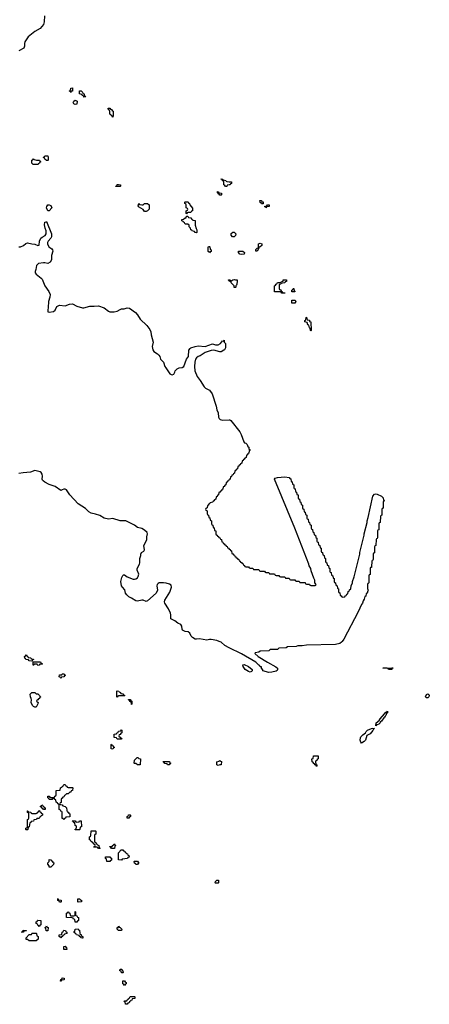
# Model space of a CAD drawing. Header units: inches. Extents: x 2547364 to 2752884, y 552026 to 708734.
# Tile 63 of 85: x 2697100 to 2702771, y 654968 to 668619. Entities that reach past the tile are written whole.
import ezdxf

# ---------------------------------------------------------------- set-up
doc = ezdxf.new("R2010")
doc.units = ezdxf.units.IN
doc.header["$MEASUREMENT"] = 0
for name, color, linetype in [('C6695', 7, 'Continuous'), ('C6696', 7, 'Continuous'), ('C7605', 7, 'Continuous'), ('C7606', 7, 'Continuous')]:
    doc.layers.add(name, color=color, linetype=linetype)

msp = doc.modelspace()

# ---------------------------------------------------------------- linework, layer by layer
at = {"layer": 'C6695', "color": 6}
msp.add_lwpolyline([(2700000, 659912), (2699942, 659942), (2699889, 659990), (2699862, 660000)], dxfattribs=at)
for points in [[(2697270, 659726), (2697230, 659728), (2697222, 659742), (2697186, 659750), (2697182, 659762), (2697169, 659769), (2697166, 659790), (2697182, 659798), (2697190, 659814), (2697198, 659798), (2697214, 659790), (2697218, 659778), (2697254, 659770), (2697258, 659758), (2697290, 659754), (2697293, 659747), (2697278, 659742), (2697274, 659726)], [(2697350, 659666), (2697342, 659682), (2697330, 659686), (2697298, 659682), (2697294, 659670), (2697288, 659668), (2697286, 659714), (2697390, 659714), (2697398, 659698), (2697414, 659690), (2697410, 659686), (2697378, 659682), (2697370, 659668)], [(2697670, 659486), (2697662, 659502), (2697648, 659508), (2697650, 659534), (2697682, 659538), (2697689, 659551), (2697714, 659550), (2697718, 659538), (2697732, 659530), (2697730, 659526), (2697718, 659522), (2697710, 659508), (2697678, 659502)], [(2697330, 659089), (2697310, 659089), (2697290, 659098), (2697278, 659110), (2697258, 659150), (2697262, 659190), (2697259, 659210), (2697249, 659231), (2697246, 659270), (2697270, 659292), (2697310, 659292), (2697330, 659274), (2697350, 659272), (2697374, 659250), (2697378, 659238), (2697392, 659230), (2697378, 659222), (2697373, 659207), (2697358, 659202), (2697353, 659187), (2697338, 659182), (2697334, 659170), (2697354, 659150), (2697353, 659133)], [(2698450, 659228), (2698446, 659230), (2698446, 659310), (2698450, 659312), (2698474, 659310), (2698478, 659298), (2698494, 659290), (2698498, 659278), (2698530, 659274), (2698538, 659258), (2698554, 659250), (2698550, 659246), (2698470, 659246), (2698458, 659242)], [(2698650, 659126), (2698646, 659130), (2698642, 659162), (2698630, 659166), (2698622, 659182), (2698607, 659187), (2698607, 659193), (2698630, 659194), (2698638, 659178), (2698654, 659170), (2698654, 659130)], [(2698450, 658646), (2698442, 658662), (2698410, 658666), (2698406, 658670), (2698407, 658713), (2698442, 658718), (2698446, 658730), (2698462, 658738), (2698470, 658754), (2698502, 658758), (2698510, 658772), (2698514, 658770), (2698514, 658730), (2698498, 658722), (2698493, 658707), (2698478, 658702), (2698474, 658690), (2698478, 658678), (2698493, 658673), (2698498, 658658), (2698513, 658653), (2698510, 658646)], [(2698390, 658506), (2698368, 658510), (2698366, 658570), (2698370, 658574), (2698378, 658558), (2698393, 658553), (2698398, 658538), (2698414, 658530), (2698398, 658522)], [(2698730, 658286), (2698710, 658306), (2698690, 658306), (2698686, 658310), (2698689, 658351), (2698726, 658390), (2698734, 658390), (2698750, 658374), (2698772, 658372), (2698770, 658286)], [(2699170, 658286), (2699148, 658288), (2699142, 658302), (2699108, 658308), (2699102, 658322), (2699090, 658326), (2699087, 658333), (2699173, 658333), (2699178, 658318), (2699194, 658310), (2699178, 658302)], [(2699850, 658278), (2699830, 658288), (2699829, 658330), (2699862, 658338), (2699866, 658350), (2699874, 658350), (2699878, 658338), (2699892, 658332), (2699890, 658288), (2699873, 658287)], [(2697770, 657974), (2697830, 657974), (2697834, 657970), (2697831, 657930), (2697814, 657926), (2697810, 657908), (2697793, 657907), (2697772, 657888), (2697750, 657886), (2697730, 657866), (2697718, 657862), (2697710, 657846), (2697698, 657842), (2697690, 657826), (2697678, 657822), (2697673, 657807), (2697672, 657768), (2697658, 657762), (2697654, 657750), (2697658, 657738), (2697690, 657734), (2697698, 657718), (2697730, 657712), (2697750, 657692), (2697753, 657653), (2697758, 657638), (2697773, 657633), (2697778, 657618), (2697794, 657610), (2697793, 657567), (2697738, 657562), (2697734, 657550), (2697718, 657542), (2697710, 657526), (2697702, 657542), (2697690, 657546), (2697687, 657553), (2697686, 657630), (2697682, 657642), (2697670, 657646), (2697662, 657662), (2697646, 657670), (2697646, 657730), (2697642, 657742), (2697627, 657747), (2697622, 657762), (2697606, 657770), (2697602, 657802), (2697587, 657807), (2697582, 657822), (2697570, 657826), (2697558, 657822), (2697550, 657806), (2697510, 657808), (2697502, 657822), (2697489, 657829), (2697488, 657852), (2697510, 657854), (2697518, 657838), (2697530, 657834), (2697570, 657834), (2697582, 657838), (2697587, 657853), (2697602, 657858), (2697606, 657870), (2697606, 657930), (2697662, 657938), (2697666, 657970), (2697682, 657978), (2697686, 657990), (2697702, 657998), (2697710, 658014), (2697730, 658014), (2697738, 657998), (2697753, 657993), (2697758, 657978)], [(2697427, 657667), (2697422, 657682), (2697407, 657687), (2697402, 657702), (2697388, 657708), (2697390, 657714), (2697402, 657718), (2697407, 657733), (2697414, 657730), (2697418, 657718), (2697434, 657710), (2697438, 657698), (2697454, 657690), (2697454, 657670), (2697450, 657668)], [(2697190, 657386), (2697186, 657390), (2697186, 657410), (2697202, 657418), (2697206, 657430), (2697208, 657530), (2697222, 657538), (2697226, 657550), (2697226, 657610), (2697222, 657622), (2697209, 657629), (2697206, 657650), (2697214, 657650), (2697218, 657638), (2697254, 657630), (2697258, 657618), (2697270, 657614), (2697330, 657614), (2697342, 657618), (2697346, 657630), (2697362, 657638), (2697366, 657650), (2697373, 657653), (2697378, 657638), (2697393, 657633), (2697398, 657618), (2697414, 657610), (2697414, 657590), (2697398, 657582), (2697394, 657570), (2697378, 657562), (2697370, 657546), (2697338, 657542), (2697332, 657528), (2697294, 657526), (2697290, 657508), (2697258, 657502), (2697254, 657490), (2697238, 657482), (2697232, 657428), (2697218, 657422), (2697214, 657390), (2697210, 657386)], [(2698610, 657548), (2698586, 657550), (2698586, 657570), (2698602, 657578), (2698607, 657593), (2698630, 657594), (2698634, 657590), (2698634, 657570), (2698618, 657562)], [(2697930, 657386), (2697867, 657387), (2697870, 657394), (2697882, 657398), (2697886, 657430), (2697882, 657442), (2697868, 657448), (2697862, 657482), (2697850, 657486), (2697842, 657502), (2697830, 657506), (2697827, 657513), (2697870, 657514), (2697878, 657498), (2697890, 657494), (2697922, 657498), (2697930, 657514), (2697953, 657513), (2697954, 657430), (2697938, 657422), (2697934, 657390)], [(2698190, 657126), (2698182, 657142), (2698170, 657146), (2698127, 657147), (2698127, 657153), (2698142, 657158), (2698146, 657170), (2698142, 657182), (2698127, 657187), (2698122, 657202), (2698110, 657206), (2698102, 657222), (2698090, 657226), (2698082, 657242), (2698068, 657248), (2698066, 657290), (2698082, 657298), (2698086, 657310), (2698088, 657372), (2698150, 657374), (2698154, 657370), (2698152, 657328), (2698138, 657322), (2698134, 657310), (2698134, 657230), (2698138, 657218), (2698153, 657213), (2698158, 657198), (2698174, 657190), (2698178, 657178), (2698194, 657170), (2698198, 657138), (2698213, 657133), (2698210, 657126)], [(2698370, 657126), (2698362, 657142), (2698346, 657150), (2698350, 657154), (2698382, 657158), (2698386, 657170), (2698402, 657178), (2698410, 657194), (2698418, 657178), (2698432, 657170), (2698418, 657162), (2698414, 657130), (2698410, 657126)], [(2698307, 656947), (2698302, 656982), (2698288, 656990), (2698290, 657014), (2698350, 657012), (2698358, 656998), (2698370, 656994), (2698372, 656968), (2698358, 656962), (2698350, 656948)], [(2698510, 656966), (2698468, 656970), (2698466, 657070), (2698506, 657110), (2698530, 657111), (2698538, 657098), (2698554, 657090), (2698558, 657078), (2698574, 657070), (2698578, 657058), (2698593, 657053), (2698598, 657038), (2698613, 657033), (2698614, 657010), (2698598, 657002), (2698592, 656988), (2698518, 656982)], [(2697530, 656868), (2697509, 656869), (2697507, 656887), (2697489, 656910), (2697489, 656931), (2697506, 656950), (2697506, 656970), (2697510, 656974), (2697533, 656973), (2697538, 656958), (2697550, 656954), (2697558, 656938), (2697574, 656930), (2697570, 656906)], [(2698730, 656908), (2698708, 656908), (2698702, 656922), (2698687, 656927), (2698686, 656950), (2698690, 656954), (2698730, 656954), (2698738, 656938), (2698754, 656930), (2698738, 656922)], [(2699810, 656646), (2699806, 656650), (2699809, 656670), (2699822, 656678), (2699830, 656691), (2699854, 656690), (2699854, 656650), (2699850, 656646)], [(2697650, 656386), (2697642, 656402), (2697627, 656407), (2697626, 656430), (2697630, 656434), (2697638, 656418), (2697672, 656410), (2697674, 656390), (2697670, 656386)], [(2697910, 656386), (2697906, 656390), (2697906, 656430), (2697934, 656430), (2697938, 656418), (2697954, 656410), (2697954, 656390), (2697950, 656388)], [(2697870, 656106), (2697866, 656110), (2697862, 656142), (2697846, 656150), (2697842, 656162), (2697827, 656167), (2697746, 656170), (2697748, 656230), (2697762, 656238), (2697766, 656250), (2697774, 656250), (2697778, 656238), (2697794, 656230), (2697798, 656198), (2697810, 656194), (2697850, 656194), (2697862, 656198), (2697866, 656210), (2697866, 656250), (2697870, 656254), (2697874, 656250), (2697874, 656210), (2697878, 656198), (2697890, 656194), (2697898, 656178), (2697914, 656170), (2697912, 656130), (2697898, 656122), (2697890, 656106)], [(2697370, 656048), (2697362, 656062), (2697350, 656066), (2697342, 656082), (2697328, 656090), (2697328, 656112), (2697342, 656118), (2697346, 656130), (2697353, 656133), (2697394, 656130), (2697394, 656070), (2697378, 656062)], [(2697150, 655968), (2697126, 655970), (2697142, 655978), (2697150, 655994), (2697192, 655992), (2697190, 655986), (2697158, 655982)], [(2697330, 655846), (2697229, 655849), (2697210, 655866), (2697187, 655867), (2697188, 655890), (2697230, 655934), (2697262, 655938), (2697266, 655950), (2697273, 655953), (2697330, 655954), (2697334, 655950), (2697338, 655918), (2697354, 655910), (2697354, 655870)], [(2697490, 655986), (2697467, 655987), (2697462, 656022), (2697446, 656030), (2697462, 656038), (2697470, 656054), (2697478, 656038), (2697492, 656032)], [(2697670, 655888), (2697662, 655902), (2697646, 655910), (2697647, 655933), (2697682, 655938), (2697686, 655970), (2697702, 655978), (2697710, 655994), (2697733, 655993), (2697738, 655978), (2697754, 655970), (2697754, 655950), (2697718, 655942), (2697714, 655930), (2697698, 655922), (2697694, 655910), (2697678, 655902)], [(2697970, 655886), (2697946, 655890), (2697942, 655902), (2697926, 655910), (2697922, 655922), (2697886, 655930), (2697882, 655942), (2697868, 655948), (2697862, 655962), (2697847, 655967), (2697850, 655974), (2697862, 655978), (2697869, 656011), (2697910, 656014), (2697918, 655998), (2697930, 655994), (2697933, 655953), (2697938, 655938), (2697950, 655934), (2697954, 655914), (2697972, 655910), (2697974, 655886)], [(2698470, 655989), (2698449, 656009), (2698449, 656031), (2698466, 656034), (2698470, 656052), (2698478, 656038), (2698490, 656034), (2698514, 656010), (2698510, 655989)], [(2697750, 655726), (2697710, 655728), (2697709, 655771), (2697730, 655772), (2697738, 655758), (2697750, 655754), (2697754, 655730)], [(2698510, 655406), (2698506, 655426), (2698488, 655430), (2698490, 655454), (2698513, 655453), (2698518, 655438), (2698530, 655434), (2698534, 655410), (2698530, 655406)], [(2697670, 655288), (2697666, 655290), (2697668, 655310), (2697682, 655318), (2697690, 655334), (2697714, 655330), (2697714, 655310), (2697710, 655306), (2697678, 655302)], [(2698550, 655228), (2698542, 655242), (2698528, 655250), (2698530, 655292), (2698550, 655294), (2698558, 655278), (2698572, 655272), (2698574, 655250), (2698558, 655242)], [(2698590, 654968), (2698566, 654970), (2698562, 655002), (2698548, 655008), (2698550, 655014), (2698582, 655018), (2698586, 655030), (2698602, 655038), (2698606, 655050), (2698622, 655058), (2698630, 655074), (2698690, 655074), (2698694, 655070), (2698694, 655050), (2698658, 655042), (2698653, 655027), (2698638, 655022), (2698634, 655010), (2698618, 655002), (2698614, 654990), (2698598, 654982)]]:
    msp.add_lwpolyline(points, close=True, dxfattribs=at)
at = {"layer": 'C6696', "color": 6}
for points in [[(2697445, 668670), (2697438, 668590), (2697428, 668552), (2697382, 668498), (2697310, 668456), (2697217, 668383), (2697170, 668310), (2697165, 668290), (2697166, 668250), (2697156, 668224), (2697090, 668185)], [(2700000, 666329), (2699974, 666326), (2699970, 666306), (2699947, 666307), (2699942, 666322), (2699926, 666330), (2699926, 666370), (2699922, 666382), (2699910, 666386), (2699902, 666402), (2699890, 666406), (2699889, 666411), (2699914, 666410), (2699918, 666398), (2699954, 666390), (2699958, 666378), (2699970, 666374), (2700000, 666372)], [(2697090, 665469), (2697110, 665469), (2697151, 665489), (2697184, 665516), (2697210, 665527), (2697270, 665510), (2697310, 665506), (2697350, 665489), (2697369, 665491), (2697373, 665550), (2697391, 665589), (2697410, 665606), (2697454, 665626), (2697468, 665650), (2697466, 665690), (2697452, 665730), (2697444, 665776), (2697449, 665810), (2697465, 665815), (2697470, 665822), (2697541, 665650), (2697539, 665610), (2697530, 665590), (2697495, 665550), (2697485, 665530), (2697485, 665510), (2697505, 665470), (2697543, 665443), (2697553, 665430), (2697560, 665410), (2697541, 665350), (2697538, 665290), (2697521, 665259), (2697490, 665239), (2697450, 665250), (2697430, 665250), (2697362, 665238), (2697332, 665210), (2697323, 665157), (2697313, 665130), (2697315, 665110), (2697328, 665090), (2697396, 665036), (2697410, 665020), (2697449, 664929), (2697503, 664850), (2697521, 664810), (2697519, 664770), (2697497, 664710), (2697494, 664630), (2697487, 664590), (2697490, 664570), (2697510, 664563), (2697570, 664575), (2697591, 664590), (2697616, 664644), (2697650, 664662), (2697730, 664650), (2697790, 664674), (2697830, 664680), (2697890, 664646), (2697970, 664625), (2697990, 664625), (2698070, 664649), (2698130, 664646), (2698190, 664650), (2698270, 664626), (2698330, 664576), (2698350, 664569), (2698410, 664570), (2698450, 664576), (2698490, 664603), (2698510, 664610), (2698548, 664610), (2698590, 664624), (2698618, 664618), (2698701, 664561), (2698729, 664529), (2698766, 664466), (2698858, 664378), (2698902, 664322), (2698916, 664290), (2698921, 664250), (2698950, 664150), (2698932, 664090), (2698942, 664042), (2698958, 664018), (2699007, 663987), (2699027, 663967), (2699038, 663950), (2699047, 663910), (2699089, 663869), (2699110, 663811), (2699122, 663790), (2699179, 663710), (2699198, 663698), (2699210, 663694), (2699234, 663706), (2699248, 663730), (2699253, 663750), (2699281, 663779), (2699310, 663790), (2699350, 663795), (2699374, 663810), (2699411, 663910), (2699435, 663950), (2699442, 664038), (2699458, 664062), (2699470, 664070), (2699530, 664089), (2699570, 664095), (2699670, 664090), (2699770, 664123), (2699810, 664112), (2699850, 664112), (2699881, 664130), (2699910, 664165), (2699916, 664164), (2699930, 664174), (2699931, 664150), (2699948, 664128), (2699950, 664070), (2699936, 664044), (2699925, 664035), (2699890, 664016), (2699870, 664012), (2699790, 664036), (2699750, 664034), (2699670, 664006), (2699600, 663960), (2699570, 663950), (2699549, 663931), (2699534, 663910), (2699525, 663870), (2699521, 663810), (2699524, 663750), (2699559, 663670), (2699598, 663618), (2699655, 663530), (2699674, 663510), (2699730, 663483), (2699765, 663430), (2699820, 663260), (2699829, 663210), (2699847, 663170), (2699853, 663110), (2699862, 663090), (2699876, 663076), (2699906, 663066), (2700000, 663072)], [(2700000, 665003), (2699990, 665006), (2699990, 665012), (2700000, 665011)], [(2699862, 660000), (2699830, 660011), (2699750, 660028), (2699730, 660028), (2699690, 660018), (2699590, 660036), (2699550, 660029), (2699530, 660032), (2699494, 660054), (2699474, 660074), (2699454, 660114), (2699433, 660134), (2699390, 660138), (2699356, 660156), (2699349, 660170), (2699345, 660210), (2699332, 660232), (2699290, 660253), (2699246, 660286), (2699192, 660312), (2699194, 660370), (2699188, 660390), (2699159, 660450), (2699110, 660530), (2699104, 660550), (2699111, 660570), (2699177, 660683), (2699203, 660750), (2699197, 660777), (2699175, 660795), (2699130, 660809), (2699090, 660813), (2699030, 660810), (2699018, 660802), (2699005, 660790), (2698997, 660770), (2699006, 660710), (2698991, 660669), (2698870, 660563), (2698850, 660554), (2698810, 660570), (2698792, 660572), (2698730, 660556), (2698710, 660562), (2698650, 660601), (2698610, 660615), (2698583, 660643), (2698566, 660670), (2698554, 660714), (2698521, 660750), (2698510, 660770), (2698501, 660830), (2698514, 660886), (2698526, 660914), (2698537, 660923), (2698550, 660923), (2698590, 660895), (2698670, 660862), (2698690, 660860), (2698710, 660867), (2698730, 660879), (2698742, 660898), (2698750, 660930), (2698726, 660986), (2698724, 661010), (2698760, 661070), (2698765, 661090), (2698764, 661150), (2698776, 661190), (2698776, 661210), (2698787, 661230), (2698818, 661250), (2698829, 661270), (2698820, 661330), (2698853, 661387), (2698860, 661410), (2698860, 661450), (2698870, 661490), (2698864, 661510), (2698830, 661543), (2698790, 661564), (2698730, 661577), (2698690, 661610), (2698590, 661664), (2698570, 661670), (2698490, 661670), (2698390, 661703), (2698330, 661696), (2698270, 661710), (2698210, 661744), (2698150, 661765), (2698090, 661777), (2698058, 661798), (2698010, 661840), (2697907, 661907), (2697793, 662033), (2697750, 662101), (2697730, 662111), (2697710, 662111), (2697690, 662099), (2697670, 662093), (2697590, 662146), (2697510, 662174), (2697447, 662207), (2697423, 662224), (2697414, 662234), (2697410, 662250), (2697414, 662290), (2697410, 662319), (2697399, 662339), (2697384, 662350), (2697310, 662367), (2697250, 662345), (2697150, 662336), (2697090, 662325)], [(2700000, 662243), (2699998, 662242), (2699993, 662227), (2699978, 662222), (2699973, 662207), (2699958, 662202), (2699954, 662170), (2699938, 662162), (2699933, 662147), (2699918, 662142), (2699914, 662110), (2699898, 662102), (2699893, 662087), (2699878, 662082), (2699873, 662067), (2699858, 662062), (2699854, 662030), (2699838, 662022), (2699833, 662007), (2699818, 662002), (2699814, 661970), (2699798, 661962), (2699790, 661946), (2699778, 661942), (2699774, 661930), (2699738, 661922), (2699734, 661910), (2699718, 661902), (2699710, 661886), (2699698, 661882), (2699694, 661850), (2699678, 661842), (2699674, 661830), (2699678, 661818), (2699694, 661810), (2699694, 661770), (2699698, 661758), (2699714, 661750), (2699718, 661718), (2699733, 661713), (2699738, 661678), (2699754, 661670), (2699754, 661630), (2699758, 661618), (2699773, 661613), (2699778, 661578), (2699793, 661573), (2699798, 661538), (2699814, 661530), (2699814, 661490), (2699818, 661478), (2699833, 661473), (2699838, 661458), (2699853, 661453), (2699858, 661438), (2699873, 661433), (2699878, 661418), (2699893, 661413), (2699898, 661378), (2699913, 661373), (2699918, 661358), (2699933, 661353), (2699938, 661338), (2699953, 661333), (2699958, 661318), (2699973, 661313), (2699978, 661298), (2699993, 661293), (2699998, 661278), (2700000, 661277)]]:
    msp.add_lwpolyline(points, dxfattribs=at)
for points in [[(2697810, 667608), (2697802, 667622), (2697790, 667626), (2697788, 667632), (2697802, 667638), (2697809, 667671), (2697830, 667672), (2697832, 667630), (2697814, 667626)], [(2697990, 667546), (2697982, 667562), (2697966, 667570), (2697962, 667582), (2697929, 667589), (2697929, 667631), (2697950, 667632), (2697970, 667614), (2697974, 667594), (2697991, 667591), (2697998, 667558), (2698010, 667554), (2698014, 667550), (2698010, 667548)], [(2697870, 667442), (2697849, 667450), (2697842, 667470), (2697850, 667491), (2697870, 667502), (2697894, 667490), (2697890, 667448)], [(2698390, 667268), (2698382, 667282), (2698366, 667290), (2698362, 667302), (2698346, 667310), (2698346, 667350), (2698342, 667362), (2698328, 667368), (2698326, 667390), (2698330, 667394), (2698350, 667394), (2698358, 667378), (2698370, 667374), (2698378, 667358), (2698392, 667350), (2698394, 667290)], [(2697490, 666666), (2697467, 666667), (2697462, 666682), (2697447, 666687), (2697442, 666702), (2697426, 666710), (2697442, 666718), (2697450, 666732), (2697490, 666732), (2697494, 666710), (2697494, 666670)], [(2697350, 666609), (2697288, 666610), (2697268, 666630), (2697266, 666670), (2697282, 666678), (2697290, 666692), (2697302, 666682), (2697333, 666673), (2697372, 666672), (2697378, 666658), (2697394, 666650), (2697378, 666642), (2697374, 666630), (2697358, 666622)], [(2698430, 666306), (2698429, 666310), (2698446, 666314), (2698450, 666332), (2698470, 666334), (2698494, 666330), (2698494, 666310), (2698490, 666308)], [(2699870, 666186), (2699862, 666202), (2699850, 666206), (2699842, 666222), (2699828, 666230), (2699850, 666232), (2699858, 666218), (2699893, 666213), (2699894, 666190), (2699890, 666186)], [(2697489, 665969), (2697473, 666010), (2697477, 666030), (2697490, 666051), (2697510, 666051), (2697530, 666041), (2697546, 666010), (2697510, 665969)], [(2698790, 666052), (2698810, 666052), (2698830, 666071), (2698871, 666071), (2698892, 666050), (2698894, 666010), (2698892, 665990), (2698870, 665968), (2698850, 665958), (2698830, 665958), (2698809, 665989), (2698746, 666026), (2698742, 666038), (2698749, 666071), (2698754, 666070), (2698758, 666058)], [(2699410, 665926), (2699406, 665930), (2699406, 665970), (2699422, 665978), (2699426, 665990), (2699422, 666002), (2699406, 666010), (2699406, 666050), (2699402, 666062), (2699386, 666070), (2699386, 666090), (2699390, 666094), (2699433, 666093), (2699438, 666078), (2699452, 666072), (2699454, 666050), (2699492, 666008), (2699494, 665970), (2699478, 665962), (2699470, 665946), (2699430, 665946), (2699418, 665942)], [(2699550, 665666), (2699530, 665668), (2699522, 665682), (2699486, 665690), (2699482, 665702), (2699467, 665707), (2699466, 665730), (2699448, 665748), (2699446, 665770), (2699430, 665786), (2699390, 665786), (2699382, 665802), (2699366, 665810), (2699362, 665822), (2699346, 665830), (2699346, 665850), (2699370, 665852), (2699390, 665872), (2699406, 665874), (2699410, 665894), (2699430, 665894), (2699438, 665878), (2699470, 665874), (2699478, 665858), (2699494, 665850), (2699498, 665838), (2699530, 665834), (2699531, 665770), (2699542, 665722), (2699553, 665707), (2699554, 665670)], [(2699730, 665388), (2699722, 665402), (2699710, 665406), (2699707, 665413), (2699707, 665467), (2699713, 665473), (2699730, 665474), (2699734, 665470), (2699738, 665438), (2699751, 665430), (2699750, 665406), (2699738, 665402)]]:
    msp.add_lwpolyline(points, close=True, dxfattribs=at)
at = {"layer": 'C7605', "color": 6}
msp.add_lwpolyline([(2701564, 660000), (2701556, 659990), (2701530, 659972), (2701470, 659957), (2701070, 659948), (2701010, 659938), (2700950, 659938), (2700930, 659928), (2700810, 659926), (2700790, 659908), (2700690, 659906), (2700670, 659888), (2700570, 659886), (2700550, 659868), (2700430, 659866), (2700412, 659848), (2700358, 659842), (2700354, 659830), (2700402, 659790), (2700530, 659711), (2700648, 659648), (2700667, 659630), (2700671, 659609), (2700663, 659597), (2700651, 659589), (2700590, 659573), (2700551, 659569), (2700468, 659590), (2700467, 659607), (2700450, 659626), (2700446, 659646), (2700430, 659648), (2700426, 659666), (2700410, 659668), (2700368, 659710), (2700170, 659827), (2700000, 659912)], dxfattribs=at)
for points in [[(2700290, 659575), (2700270, 659580), (2700222, 659610), (2700195, 659650), (2700190, 659674), (2700210, 659678), (2700270, 659650), (2700319, 659610), (2700317, 659590), (2700310, 659583)], [(2702250, 659609), (2702206, 659610), (2702202, 659622), (2702187, 659627), (2702126, 659630), (2702271, 659631), (2702266, 659626), (2702254, 659626)], [(2702730, 659215), (2702719, 659230), (2702730, 659262), (2702750, 659271), (2702764, 659264), (2702771, 659250), (2702765, 659230), (2702750, 659219)], [(2702050, 658841), (2702038, 658842), (2702030, 658829), (2702034, 658870), (2702077, 658903), (2702090, 658926), (2702150, 658996), (2702170, 659018), (2702182, 659018), (2702191, 659031), (2702190, 659010), (2702180, 659000), (2702170, 658970), (2702158, 658962), (2702150, 658947), (2702140, 658940), (2702110, 658893), (2702096, 658884), (2702090, 658870), (2702070, 658850)], [(2701830, 658589), (2701821, 658601), (2701813, 658630), (2701817, 658663), (2701824, 658676), (2701850, 658705), (2701889, 658731), (2701895, 658750), (2701915, 658770), (2701970, 658794), (2701990, 658798), (2702010, 658794), (2702010, 658790), (2701997, 658783), (2701990, 658764), (2701950, 658719), (2701905, 658695), (2701886, 658630), (2701870, 658612)], [(2701210, 658266), (2701202, 658282), (2701190, 658286), (2701182, 658302), (2701170, 658306), (2701162, 658322), (2701149, 658329), (2701146, 658370), (2701162, 658378), (2701168, 658412), (2701230, 658414), (2701234, 658410), (2701234, 658370), (2701218, 658362), (2701214, 658350), (2701198, 658342), (2701194, 658330), (2701198, 658298), (2701214, 658290), (2701214, 658270)]]:
    msp.add_lwpolyline(points, close=True, dxfattribs=at)
at = {"layer": 'C7606', "color": 6}
for points in [[(2700000, 666372), (2700034, 666370), (2700034, 666350), (2700018, 666342), (2700014, 666330), (2700000, 666329)], [(2700000, 665011), (2700014, 665010), (2700018, 664998), (2700030, 664994), (2700036, 665004), (2700049, 665011), (2700075, 665015), (2700088, 665012), (2700110, 665014), (2700112, 664992), (2700105, 664950), (2700102, 664938), (2700094, 664930), (2700094, 664910), (2700090, 664906), (2700070, 664906), (2700069, 664930), (2700029, 664970), (2700027, 664987), (2700006, 664990), (2700002, 665002), (2700000, 665003)], [(2700000, 663072), (2700010, 663073), (2700024, 663064), (2700146, 662906), (2700168, 662868), (2700204, 662764), (2700214, 662754), (2700230, 662750), (2700251, 662730), (2700260, 662700), (2700271, 662690), (2700272, 662672), (2700278, 662658), (2700290, 662654), (2700291, 662649), (2700278, 662642), (2700274, 662610), (2700258, 662602), (2700253, 662587), (2700238, 662582), (2700234, 662550), (2700218, 662542), (2700210, 662526), (2700198, 662522), (2700193, 662507), (2700178, 662502), (2700174, 662470), (2700158, 662462), (2700153, 662447), (2700138, 662442), (2700133, 662427), (2700118, 662422), (2700114, 662390), (2700098, 662382), (2700093, 662367), (2700078, 662362), (2700074, 662330), (2700058, 662322), (2700050, 662306), (2700038, 662302), (2700033, 662287), (2700018, 662282), (2700014, 662250), (2700000, 662243)], [(2700000, 661277), (2700013, 661273), (2700018, 661258), (2700033, 661253), (2700038, 661218), (2700053, 661213), (2700058, 661198), (2700073, 661193), (2700078, 661178), (2700093, 661173), (2700098, 661158), (2700113, 661153), (2700118, 661138), (2700133, 661133), (2700138, 661118), (2700153, 661113), (2700158, 661098), (2700173, 661093), (2700178, 661078), (2700193, 661073), (2700198, 661058), (2700213, 661053), (2700218, 661038), (2700230, 661034), (2700270, 661034), (2700278, 661018), (2700290, 661014), (2700330, 661014), (2700338, 660998), (2700350, 660994), (2700410, 660994), (2700418, 660978), (2700430, 660974), (2700490, 660974), (2700498, 660958), (2700510, 660954), (2700550, 660954), (2700558, 660938), (2700570, 660934), (2700630, 660934), (2700638, 660918), (2700650, 660914), (2700690, 660914), (2700698, 660898), (2700710, 660894), (2700770, 660894), (2700778, 660878), (2700790, 660874), (2700830, 660874), (2700838, 660858), (2700850, 660854), (2700910, 660854), (2700918, 660838), (2700930, 660834), (2700970, 660834), (2700978, 660818), (2700990, 660814), (2701050, 660814), (2701058, 660798), (2701070, 660794), (2701110, 660794), (2701118, 660778), (2701130, 660774), (2701190, 660774), (2701202, 660778), (2701206, 660790), (2701186, 660810), (2701188, 660850), (2701174, 660874), (2701137, 660977), (2701129, 661010), (2701109, 661049), (2701105, 661070), (2700907, 661570), (2700628, 662250), (2700637, 662263), (2700670, 662274), (2700770, 662281), (2700831, 662271), (2700838, 662258), (2700853, 662253), (2700858, 662218), (2700874, 662210), (2700878, 662178), (2700894, 662170), (2700894, 662130), (2700898, 662118), (2700913, 662113), (2700918, 662078), (2700934, 662070), (2700938, 662038), (2700954, 662030), (2700954, 661990), (2700958, 661978), (2700974, 661970), (2700978, 661938), (2700994, 661930), (2700998, 661898), (2701014, 661890), (2701014, 661850), (2701018, 661838), (2701033, 661833), (2701038, 661798), (2701054, 661790), (2701058, 661758), (2701074, 661750), (2701074, 661710), (2701078, 661698), (2701093, 661693), (2701098, 661658), (2701114, 661650), (2701118, 661618), (2701134, 661610), (2701134, 661570), (2701138, 661558), (2701153, 661553), (2701158, 661518), (2701174, 661510), (2701178, 661478), (2701194, 661470), (2701198, 661438), (2701214, 661430), (2701214, 661390), (2701218, 661378), (2701233, 661373), (2701238, 661338), (2701254, 661330), (2701258, 661298), (2701274, 661290), (2701274, 661250), (2701278, 661238), (2701293, 661233), (2701298, 661198), (2701314, 661190), (2701318, 661158), (2701334, 661150), (2701334, 661110), (2701338, 661098), (2701354, 661090), (2701358, 661058), (2701374, 661050), (2701378, 661018), (2701394, 661010), (2701394, 660970), (2701398, 660958), (2701413, 660953), (2701418, 660918), (2701434, 660910), (2701438, 660878), (2701454, 660870), (2701454, 660830), (2701458, 660818), (2701474, 660810), (2701478, 660778), (2701494, 660770), (2701498, 660738), (2701514, 660730), (2701514, 660690), (2701518, 660678), (2701533, 660673), (2701538, 660638), (2701553, 660633), (2701558, 660618), (2701570, 660614), (2701602, 660618), (2701607, 660633), (2701622, 660638), (2701627, 660653), (2701642, 660658), (2701646, 660690), (2701662, 660698), (2701667, 660713), (2701686, 660730), (2701688, 660772), (2701708, 660810), (2701708, 660830), (2701730, 660894), (2701809, 661210), (2701809, 661230), (2701869, 661470), (2701869, 661490), (2701909, 661650), (2701909, 661670), (2701924, 661716), (2701990, 662012), (2702010, 662041), (2702030, 662044), (2702050, 662039), (2702111, 662011), (2702134, 661990), (2702138, 661958), (2702152, 661950), (2702138, 661942), (2702134, 661930), (2702133, 661853), (2702130, 661846), (2702118, 661842), (2702114, 661830), (2702112, 661748), (2702098, 661742), (2702094, 661730), (2702093, 661653), (2702090, 661646), (2702078, 661642), (2702074, 661630), (2702073, 661553), (2702070, 661546), (2702058, 661542), (2702054, 661530), (2702053, 661433), (2702050, 661426), (2702038, 661422), (2702034, 661410), (2702032, 661328), (2702018, 661322), (2702014, 661310), (2702013, 661233), (2702010, 661226), (2701998, 661222), (2701994, 661210), (2701993, 661133), (2701990, 661126), (2701978, 661122), (2701974, 661110), (2701973, 661033), (2701970, 661026), (2701958, 661022), (2701954, 661010), (2701953, 660933), (2701950, 660926), (2701938, 660922), (2701934, 660910), (2701933, 660813), (2701930, 660806), (2701918, 660802), (2701914, 660790), (2701914, 660730), (2701918, 660718), (2701931, 660710), (2701918, 660702), (2701910, 660666), (2701898, 660662), (2701890, 660626), (2701878, 660622), (2701870, 660586), (2701856, 660564), (2701845, 660530), (2701831, 660509), (2701787, 660410), (2701588, 660030), (2701564, 660000)]]:
    msp.add_lwpolyline(points, dxfattribs=at)
for points in [[(2700450, 666066), (2700442, 666082), (2700430, 666086), (2700426, 666110), (2700430, 666114), (2700450, 666112), (2700454, 666094), (2700470, 666092), (2700470, 666066)], [(2700510, 666009), (2700502, 666022), (2700486, 666030), (2700522, 666038), (2700529, 666051), (2700554, 666050), (2700554, 666030), (2700518, 666022)], [(2700070, 665609), (2700046, 665610), (2700028, 665630), (2700027, 665653), (2700049, 665671), (2700071, 665671), (2700092, 665652), (2700090, 665626)], [(2700390, 665409), (2700369, 665409), (2700370, 665434), (2700386, 665450), (2700406, 665454), (2700408, 665512), (2700430, 665522), (2700451, 665511), (2700451, 665490), (2700430, 665469), (2700413, 665467), (2700413, 665453)], [(2700170, 665362), (2700150, 665369), (2700129, 665389), (2700129, 665411), (2700190, 665411), (2700211, 665390), (2700210, 665369)], [(2700770, 664826), (2700728, 664828), (2700722, 664842), (2700710, 664846), (2700630, 664846), (2700627, 664853), (2700626, 664930), (2700642, 664938), (2700650, 664954), (2700662, 664958), (2700667, 664973), (2700710, 664974), (2700722, 664978), (2700726, 664990), (2700746, 664994), (2700750, 665014), (2700792, 665012), (2700792, 664990), (2700774, 664986), (2700770, 664969), (2700733, 664967), (2700718, 664962), (2700714, 664950), (2700694, 664946), (2700693, 664893), (2700698, 664878), (2700710, 664874), (2700718, 664858), (2700734, 664850), (2700738, 664838), (2700770, 664832)], [(2700870, 664846), (2700866, 664850), (2700866, 664870), (2700882, 664878), (2700888, 664892), (2700894, 664890), (2700898, 664858), (2700910, 664854), (2700910, 664846)], [(2700870, 664688), (2700869, 664731), (2700914, 664730), (2700922, 664710), (2700910, 664689)], [(2701130, 664306), (2701126, 664310), (2701122, 664342), (2701110, 664346), (2701102, 664382), (2701088, 664390), (2701082, 664422), (2701046, 664430), (2701046, 664450), (2701062, 664458), (2701066, 664490), (2701070, 664494), (2701078, 664458), (2701110, 664452), (2701114, 664434), (2701132, 664430), (2701134, 664310)]]:
    msp.add_lwpolyline(points, close=True, dxfattribs=at)

doc.saveas('drawing.dxf')
